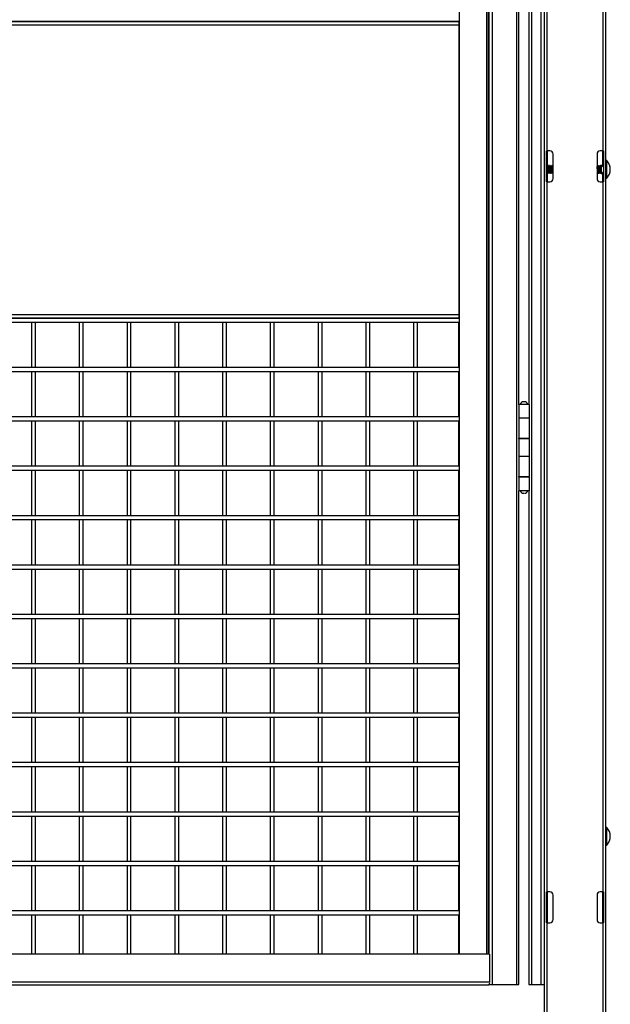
# Model space of a CAD drawing. Header units: inches. Extents: x 0.2 to 10.8, y 0.2 to 8.2.
# Tile 6 of 57: x 4.2 to 5.2, y 1.9 to 3.6. Entities that reach past the tile are written whole.
import ezdxf

# ---------------------------------------------------------------- set-up
doc = ezdxf.new("R2010")
doc.units = ezdxf.units.IN
doc.header["$MEASUREMENT"] = 0

msp = doc.modelspace()

# ---------------------------------------------------------------- linework, layer by layer
for p, q in [((5.23757, 1.76839), (5.23757, 5.73193)), ((5.13341, 5.33587), (5.13341, 1.76839)), ((5.04664, 1.98193), (5.04664, 5.23193)), ((5.08689, 5.23193), (5.08689, 1.98193)), ((5.11289, 1.98193), (5.11289, 5.23193)), ((5.12789, 5.23193), (5.12789, 1.98193)), ((4.99053, 5.17984), (4.99053, 2.03322)), ((5.0362, 5.17984), (5.0362, 2.03322)), ((5.03976, 2.03322), (5.03976, 5.17984)), ((5.04026, 5.17984), (5.04026, 2.03322)), ((5.13841, 3.38818), (5.13841, 4.58609)), ((5.23257, 4.58609), (5.23257, 3.38818)), ((5.09075, 2.96057), (5.09075, 3.89807)), ((5.10737, 3.89807), (5.10737, 3.37255)), ((3.33034, 3.60614), (4.98975, 3.60614)), ((4.9891, 3.60614), (3.33034, 3.60614)), ((4.98975, 3.60553), (4.98975, 3.60615)), ((3.33034, 3.60062), (4.99053, 3.60062)), ((4.99053, 3.11166), (4.99053, 3.60062)), ((5.10737, 3.37255), (5.10737, 3.3413)), ((5.13757, 3.38818), (5.13841, 3.38818)), ((5.13757, 3.33609), (5.13757, 3.38818)), ((5.14299, 3.38818), (5.13841, 3.38818)), ((5.13841, 3.38818), (5.13841, 3.36333)), ((5.14841, 3.34151), (5.14841, 3.38276)), ((5.22257, 3.38276), (5.22257, 3.34151)), ((5.23257, 3.38818), (5.22799, 3.38818)), ((5.23257, 3.38818), (5.23341, 3.38818)), ((5.23257, 3.36359), (5.23257, 3.38818)), ((5.23341, 3.38818), (5.23341, 3.33609)), ((5.138, 3.36341), (5.13757, 3.36267)), ((5.13833, 3.36344), (5.13804, 3.36344)), ((5.13948, 3.36193), (5.13921, 3.36193)), ((5.14064, 3.36344), (5.14035, 3.36344)), ((5.1418, 3.36193), (5.14153, 3.36193)), ((5.14296, 3.36344), (5.14267, 3.36344)), ((5.14411, 3.36193), (5.14384, 3.36193)), ((5.14527, 3.36344), (5.14498, 3.36344)), ((5.14643, 3.36193), (5.14616, 3.36193)), ((5.14759, 3.36344), (5.1473, 3.36344)), ((5.22282, 3.36193), (5.22257, 3.36193)), ((5.22397, 3.36344), (5.22368, 3.36344)), ((5.22513, 3.36193), (5.22486, 3.36193)), ((5.22629, 3.36344), (5.226, 3.36344)), ((5.22745, 3.36193), (5.22718, 3.36193)), ((5.22875, 3.35934), (5.22788, 3.35878)), ((5.22788, 3.35502), (5.22788, 3.35878)), ((5.2286, 3.36344), (5.22831, 3.36344)), ((5.22875, 3.36344), (5.22868, 3.36331)), ((5.22875, 3.36292), (5.22875, 3.36344)), ((5.22875, 3.35934), (5.22875, 3.36292)), ((5.22875, 3.35042), (5.22875, 3.35934)), ((5.22978, 3.36359), (5.22978, 3.35885)), ((5.23227, 3.36359), (5.23341, 3.36359)), ((5.23883, 3.34217), (5.23883, 3.37169)), ((5.10737, 3.3413), (5.10737, 2.96057)), ((5.13804, 3.35192), (5.13831, 3.35192)), ((5.13841, 3.35175), (5.13841, 3.33609)), ((5.13919, 3.35042), (5.13948, 3.35042)), ((5.14035, 3.35192), (5.14062, 3.35192)), ((5.14151, 3.35042), (5.1418, 3.35042)), ((5.14267, 3.35192), (5.14294, 3.35192)), ((5.14382, 3.35042), (5.14411, 3.35042)), ((5.14498, 3.35192), (5.14525, 3.35192)), ((5.14614, 3.35042), (5.14643, 3.35042)), ((5.1473, 3.35192), (5.14756, 3.35192)), ((5.22257, 3.35042), (5.22282, 3.35042)), ((5.22368, 3.35192), (5.22395, 3.35192)), ((5.22484, 3.35042), (5.22513, 3.35042)), ((5.226, 3.35192), (5.22627, 3.35192)), ((5.22716, 3.35042), (5.22745, 3.35042)), ((5.2281, 3.35155), (5.22875, 3.35042)), ((5.22978, 3.35501), (5.22978, 3.35026)), ((5.23341, 3.35026), (5.23227, 3.35026)), ((5.23257, 3.33609), (5.23257, 3.35026)), ((5.13841, 3.33609), (5.13757, 3.33609)), ((5.13841, 2.13818), (5.13841, 3.33609)), ((5.13841, 3.33609), (5.14299, 3.33609)), ((5.22799, 3.33609), (5.23257, 3.33609)), ((5.23257, 3.33609), (5.23257, 2.13818)), ((5.23341, 3.33609), (5.23257, 3.33609)), ((4.99053, 3.11166), (3.33034, 3.11166)), ((4.98975, 3.10614), (3.33034, 3.10614)), ((3.33034, 3.10614), (4.9891, 3.10614)), ((4.98975, 3.10612), (4.98975, 3.10675)), ((3.33034, 3.09947), (4.98975, 3.09947)), ((4.26952, 3.09947), (4.26952, 3.0228)), ((4.27618, 3.0228), (4.27618, 3.09947)), ((4.35001, 3.09947), (4.35001, 3.0228)), ((4.35668, 3.0228), (4.35668, 3.09947)), ((4.43051, 3.09947), (4.43051, 3.0228)), ((4.43717, 3.0228), (4.43717, 3.09947)), ((4.511, 3.09947), (4.511, 3.0228)), ((4.51767, 3.0228), (4.51767, 3.09947)), ((4.59149, 3.09947), (4.59149, 3.0228)), ((4.59816, 3.0228), (4.59816, 3.09947)), ((4.67199, 3.09947), (4.67199, 3.0228)), ((4.67865, 3.0228), (4.67865, 3.09947)), ((4.75248, 3.09947), (4.75248, 3.0228)), ((4.75915, 3.0228), (4.75915, 3.09947)), ((4.83297, 3.09947), (4.83297, 3.0228)), ((4.83964, 3.0228), (4.83964, 3.09947)), ((4.91347, 3.09947), (4.91347, 3.0228)), ((4.92014, 3.0228), (4.92014, 3.09947)), ((4.98975, 3.02279), (4.98975, 3.09949)), ((4.98975, 3.0228), (3.33034, 3.0228)), ((3.33034, 3.01614), (4.98975, 3.01614)), ((4.26952, 3.01614), (4.26952, 2.93947)), ((4.27618, 2.93947), (4.27618, 3.01614)), ((4.35001, 3.01614), (4.35001, 2.93947)), ((4.35668, 2.93947), (4.35668, 3.01614)), ((4.43051, 3.01614), (4.43051, 2.93947)), ((4.43717, 2.93947), (4.43717, 3.01614)), ((4.511, 3.01614), (4.511, 2.93947)), ((4.51767, 2.93947), (4.51767, 3.01614)), ((4.59149, 3.01614), (4.59149, 2.93947)), ((4.59816, 2.93947), (4.59816, 3.01614)), ((4.67199, 3.01614), (4.67199, 2.93947)), ((4.67865, 2.93947), (4.67865, 3.01614)), ((4.75248, 3.01614), (4.75248, 2.93947)), ((4.75915, 2.93947), (4.75915, 3.01614)), ((4.83297, 3.01614), (4.83297, 2.93947)), ((4.83964, 2.93947), (4.83964, 3.01614)), ((4.91347, 3.01614), (4.91347, 2.93947)), ((4.92014, 2.93947), (4.92014, 3.01614)), ((4.98975, 2.93945), (4.98975, 3.01615)), ((5.09059, 2.96057), (5.09059, 2.93766)), ((5.10851, 2.96057), (5.09059, 2.96057)), ((5.09304, 2.96082), (5.10606, 2.96082)), ((5.09436, 2.96082), (5.09436, 2.96057)), ((5.10475, 2.96057), (5.10475, 2.96082)), ((5.10596, 2.96109), (5.10737, 2.96109)), ((5.10851, 2.93766), (5.10851, 2.96057)), ((4.98975, 2.93947), (3.33034, 2.93947)), ((3.33034, 2.9328), (4.98975, 2.9328)), ((4.26952, 2.9328), (4.26952, 2.85614)), ((4.27618, 2.85614), (4.27618, 2.9328)), ((4.35001, 2.9328), (4.35001, 2.85614)), ((4.35668, 2.85614), (4.35668, 2.9328)), ((4.43051, 2.9328), (4.43051, 2.85614)), ((4.43717, 2.85614), (4.43717, 2.9328)), ((4.511, 2.9328), (4.511, 2.85614)), ((4.51767, 2.85614), (4.51767, 2.9328)), ((4.59149, 2.9328), (4.59149, 2.85614)), ((4.59816, 2.85614), (4.59816, 2.9328)), ((4.67199, 2.9328), (4.67199, 2.85614)), ((4.67865, 2.85614), (4.67865, 2.9328)), ((4.75248, 2.9328), (4.75248, 2.85614)), ((4.75915, 2.85614), (4.75915, 2.9328)), ((4.83297, 2.9328), (4.83297, 2.85614)), ((4.83964, 2.85614), (4.83964, 2.9328)), ((4.91347, 2.9328), (4.91347, 2.85614)), ((4.92014, 2.85614), (4.92014, 2.9328)), ((4.98975, 2.85612), (4.98975, 2.93282)), ((5.09059, 2.93766), (5.09059, 2.90328)), ((5.09059, 2.93766), (5.10851, 2.93766)), ((5.10851, 2.90328), (5.10851, 2.93766)), ((5.09059, 2.90328), (5.10851, 2.90328)), ((5.09059, 2.90224), (5.09059, 2.87307)), ((5.10851, 2.90224), (5.09059, 2.90224)), ((5.09075, 2.90224), (5.09075, 2.90328)), ((5.09328, 2.90328), (5.09328, 2.90224)), ((5.09436, 2.90328), (5.09436, 2.90224)), ((5.10475, 2.90224), (5.10475, 2.90328)), ((5.10737, 2.90328), (5.10737, 2.90224)), ((5.10851, 2.87307), (5.10851, 2.90224)), ((5.09059, 2.87307), (5.09059, 2.8387)), ((5.09059, 2.87307), (5.10851, 2.87307)), ((5.10851, 2.8387), (5.10851, 2.87307)), ((4.98975, 2.85614), (3.33034, 2.85614)), ((3.33034, 2.84947), (4.98975, 2.84947)), ((4.26952, 2.84947), (4.26952, 2.7728)), ((4.27618, 2.7728), (4.27618, 2.84947)), ((4.35001, 2.84947), (4.35001, 2.7728)), ((4.35668, 2.7728), (4.35668, 2.84947)), ((4.43051, 2.84947), (4.43051, 2.7728)), ((4.43717, 2.7728), (4.43717, 2.84947)), ((4.511, 2.84947), (4.511, 2.7728)), ((4.51767, 2.7728), (4.51767, 2.84947)), ((4.59149, 2.84947), (4.59149, 2.7728)), ((4.59816, 2.7728), (4.59816, 2.84947)), ((4.67199, 2.84947), (4.67199, 2.7728)), ((4.67865, 2.7728), (4.67865, 2.84947)), ((4.75248, 2.84947), (4.75248, 2.7728)), ((4.75915, 2.7728), (4.75915, 2.84947)), ((4.83297, 2.84947), (4.83297, 2.7728)), ((4.83964, 2.7728), (4.83964, 2.84947)), ((4.91347, 2.84947), (4.91347, 2.7728)), ((4.92014, 2.7728), (4.92014, 2.84947)), ((4.98975, 2.77279), (4.98975, 2.84949)), ((5.09059, 2.8387), (5.10851, 2.8387)), ((5.09059, 2.83766), (5.09059, 2.81474)), ((5.10851, 2.83766), (5.09059, 2.83766)), ((5.09075, 2.83766), (5.09075, 2.8387)), ((5.09328, 2.8387), (5.09328, 2.83766)), ((5.09436, 2.8387), (5.09436, 2.83766)), ((5.10475, 2.83766), (5.10475, 2.8387)), ((5.10737, 2.8387), (5.10737, 2.83766)), ((5.10851, 2.81474), (5.10851, 2.83766)), ((5.10851, 2.81474), (5.09059, 2.81474)), ((5.09075, 1.98193), (5.09075, 2.81474)), ((5.10737, 2.81474), (5.10737, 2.24755)), ((4.98975, 2.7728), (3.33034, 2.7728)), ((3.33034, 2.76614), (4.98975, 2.76614)), ((4.26952, 2.76614), (4.26952, 2.68947)), ((4.27618, 2.68947), (4.27618, 2.76614)), ((4.35001, 2.76614), (4.35001, 2.68947)), ((4.35668, 2.68947), (4.35668, 2.76614)), ((4.43051, 2.76614), (4.43051, 2.68947)), ((4.43717, 2.68947), (4.43717, 2.76614)), ((4.511, 2.76614), (4.511, 2.68947)), ((4.51767, 2.68947), (4.51767, 2.76614)), ((4.59149, 2.76614), (4.59149, 2.68947)), ((4.59816, 2.68947), (4.59816, 2.76614)), ((4.67199, 2.76614), (4.67199, 2.68947)), ((4.67865, 2.68947), (4.67865, 2.76614)), ((4.75248, 2.76614), (4.75248, 2.68947)), ((4.75915, 2.68947), (4.75915, 2.76614)), ((4.83297, 2.76614), (4.83297, 2.68947)), ((4.83964, 2.68947), (4.83964, 2.76614)), ((4.91347, 2.76614), (4.91347, 2.68947)), ((4.92014, 2.68947), (4.92014, 2.76614)), ((4.98975, 2.68945), (4.98975, 2.76615)), ((4.98975, 2.68947), (3.33034, 2.68947)), ((3.33034, 2.6828), (4.98975, 2.6828)), ((4.26952, 2.6828), (4.26952, 2.60614)), ((4.27618, 2.60614), (4.27618, 2.6828)), ((4.35001, 2.6828), (4.35001, 2.60614)), ((4.35668, 2.60614), (4.35668, 2.6828)), ((4.43051, 2.6828), (4.43051, 2.60614)), ((4.43717, 2.60614), (4.43717, 2.6828)), ((4.511, 2.6828), (4.511, 2.60614)), ((4.51767, 2.60614), (4.51767, 2.6828)), ((4.59149, 2.6828), (4.59149, 2.60614)), ((4.59816, 2.60614), (4.59816, 2.6828)), ((4.67199, 2.6828), (4.67199, 2.60614)), ((4.67865, 2.60614), (4.67865, 2.6828)), ((4.75248, 2.6828), (4.75248, 2.60614)), ((4.75915, 2.60614), (4.75915, 2.6828)), ((4.83297, 2.6828), (4.83297, 2.60614)), ((4.83964, 2.60614), (4.83964, 2.6828)), ((4.91347, 2.6828), (4.91347, 2.60614)), ((4.92014, 2.60614), (4.92014, 2.6828)), ((4.98975, 2.60612), (4.98975, 2.68282)), ((4.98975, 2.60614), (3.33034, 2.60614)), ((3.33034, 2.59947), (4.98975, 2.59947)), ((4.26952, 2.59947), (4.26952, 2.5228)), ((4.27618, 2.5228), (4.27618, 2.59947)), ((4.35001, 2.59947), (4.35001, 2.5228)), ((4.35668, 2.5228), (4.35668, 2.59947)), ((4.43051, 2.59947), (4.43051, 2.5228)), ((4.43717, 2.5228), (4.43717, 2.59947)), ((4.511, 2.59947), (4.511, 2.5228)), ((4.51767, 2.5228), (4.51767, 2.59947)), ((4.59149, 2.59947), (4.59149, 2.5228)), ((4.59816, 2.5228), (4.59816, 2.59947)), ((4.67199, 2.59947), (4.67199, 2.5228)), ((4.67865, 2.5228), (4.67865, 2.59947)), ((4.75248, 2.59947), (4.75248, 2.5228)), ((4.75915, 2.5228), (4.75915, 2.59947)), ((4.83297, 2.59947), (4.83297, 2.5228)), ((4.83964, 2.5228), (4.83964, 2.59947)), ((4.91347, 2.59947), (4.91347, 2.5228)), ((4.92014, 2.5228), (4.92014, 2.59947)), ((4.98975, 2.52279), (4.98975, 2.59949)), ((4.98975, 2.5228), (3.33034, 2.5228)), ((3.33034, 2.51614), (4.98975, 2.51614)), ((4.26952, 2.51614), (4.26952, 2.43947)), ((4.27618, 2.43947), (4.27618, 2.51614)), ((4.35001, 2.51614), (4.35001, 2.43947)), ((4.35668, 2.43947), (4.35668, 2.51614)), ((4.43051, 2.51614), (4.43051, 2.43947)), ((4.43717, 2.43947), (4.43717, 2.51614)), ((4.511, 2.51614), (4.511, 2.43947)), ((4.51767, 2.43947), (4.51767, 2.51614)), ((4.59149, 2.51614), (4.59149, 2.43947)), ((4.59816, 2.43947), (4.59816, 2.51614)), ((4.67199, 2.51614), (4.67199, 2.43947)), ((4.67865, 2.43947), (4.67865, 2.51614)), ((4.75248, 2.51614), (4.75248, 2.43947)), ((4.75915, 2.43947), (4.75915, 2.51614)), ((4.83297, 2.51614), (4.83297, 2.43947)), ((4.83964, 2.43947), (4.83964, 2.51614)), ((4.91347, 2.51614), (4.91347, 2.43947)), ((4.92014, 2.43947), (4.92014, 2.51614)), ((4.98975, 2.43945), (4.98975, 2.51615)), ((4.98975, 2.43947), (3.33034, 2.43947)), ((3.33034, 2.4328), (4.98975, 2.4328)), ((4.26952, 2.4328), (4.26952, 2.35614)), ((4.27618, 2.35614), (4.27618, 2.4328)), ((4.35001, 2.4328), (4.35001, 2.35614)), ((4.35668, 2.35614), (4.35668, 2.4328)), ((4.43051, 2.4328), (4.43051, 2.35614)), ((4.43717, 2.35614), (4.43717, 2.4328)), ((4.511, 2.4328), (4.511, 2.35614)), ((4.51767, 2.35614), (4.51767, 2.4328)), ((4.59149, 2.4328), (4.59149, 2.35614)), ((4.59816, 2.35614), (4.59816, 2.4328)), ((4.67199, 2.4328), (4.67199, 2.35614)), ((4.67865, 2.35614), (4.67865, 2.4328)), ((4.75248, 2.4328), (4.75248, 2.35614)), ((4.75915, 2.35614), (4.75915, 2.4328)), ((4.83297, 2.4328), (4.83297, 2.35614)), ((4.83964, 2.35614), (4.83964, 2.4328)), ((4.91347, 2.4328), (4.91347, 2.35614)), ((4.92014, 2.35614), (4.92014, 2.4328)), ((4.98975, 2.35612), (4.98975, 2.43282)), ((4.98975, 2.35614), (3.33034, 2.35614)), ((3.33034, 2.34947), (4.98975, 2.34947)), ((4.26952, 2.34947), (4.26952, 2.2728)), ((4.27618, 2.2728), (4.27618, 2.34947)), ((4.35001, 2.34947), (4.35001, 2.2728)), ((4.35668, 2.2728), (4.35668, 2.34947)), ((4.43051, 2.34947), (4.43051, 2.2728)), ((4.43717, 2.2728), (4.43717, 2.34947)), ((4.511, 2.34947), (4.511, 2.2728)), ((4.51767, 2.2728), (4.51767, 2.34947)), ((4.59149, 2.34947), (4.59149, 2.2728)), ((4.59816, 2.2728), (4.59816, 2.34947)), ((4.67199, 2.34947), (4.67199, 2.2728)), ((4.67865, 2.2728), (4.67865, 2.34947)), ((4.75248, 2.34947), (4.75248, 2.2728)), ((4.75915, 2.2728), (4.75915, 2.34947)), ((4.83297, 2.34947), (4.83297, 2.2728)), ((4.83964, 2.2728), (4.83964, 2.34947)), ((4.91347, 2.34947), (4.91347, 2.2728)), ((4.92014, 2.2728), (4.92014, 2.34947)), ((4.98975, 2.27279), (4.98975, 2.34949)), ((4.98975, 2.2728), (3.33034, 2.2728)), ((3.33034, 2.26614), (4.98975, 2.26614)), ((4.26952, 2.26614), (4.26952, 2.18947)), ((4.27618, 2.18947), (4.27618, 2.26614)), ((4.35001, 2.26614), (4.35001, 2.18947)), ((4.35668, 2.18947), (4.35668, 2.26614)), ((4.43051, 2.26614), (4.43051, 2.18947)), ((4.43717, 2.18947), (4.43717, 2.26614)), ((4.511, 2.26614), (4.511, 2.18947)), ((4.51767, 2.18947), (4.51767, 2.26614)), ((4.59149, 2.26614), (4.59149, 2.18947)), ((4.59816, 2.18947), (4.59816, 2.26614)), ((4.67199, 2.26614), (4.67199, 2.18947)), ((4.67865, 2.18947), (4.67865, 2.26614)), ((4.75248, 2.26614), (4.75248, 2.18947)), ((4.75915, 2.18947), (4.75915, 2.26614)), ((4.83297, 2.26614), (4.83297, 2.18947)), ((4.83964, 2.18947), (4.83964, 2.26614)), ((4.91347, 2.26614), (4.91347, 2.18947)), ((4.92014, 2.18947), (4.92014, 2.26614)), ((4.98975, 2.18945), (4.98975, 2.26615)), ((5.10737, 2.24755), (5.10737, 2.2163)), ((5.23883, 2.21717), (5.23883, 2.24669)), ((5.10737, 2.2163), (5.10737, 1.98193)), ((4.98975, 2.18947), (3.33034, 2.18947)), ((3.33034, 2.1828), (4.98975, 2.1828)), ((4.26952, 2.1828), (4.26952, 2.10614)), ((4.27618, 2.10614), (4.27618, 2.1828)), ((4.35001, 2.1828), (4.35001, 2.10614)), ((4.35668, 2.10614), (4.35668, 2.1828)), ((4.43051, 2.1828), (4.43051, 2.10614)), ((4.43717, 2.10614), (4.43717, 2.1828)), ((4.511, 2.1828), (4.511, 2.10614)), ((4.51767, 2.10614), (4.51767, 2.1828)), ((4.59149, 2.1828), (4.59149, 2.10614)), ((4.59816, 2.10614), (4.59816, 2.1828)), ((4.67199, 2.1828), (4.67199, 2.10614)), ((4.67865, 2.10614), (4.67865, 2.1828)), ((4.75248, 2.1828), (4.75248, 2.10614)), ((4.75915, 2.10614), (4.75915, 2.1828)), ((4.83297, 2.1828), (4.83297, 2.10614)), ((4.83964, 2.10614), (4.83964, 2.1828)), ((4.91347, 2.1828), (4.91347, 2.10614)), ((4.92014, 2.10614), (4.92014, 2.1828)), ((4.98975, 2.10612), (4.98975, 2.18282)), ((5.13757, 2.13818), (5.13841, 2.13818)), ((5.13757, 2.08609), (5.13757, 2.13818)), ((5.14299, 2.13818), (5.13841, 2.13818)), ((5.13841, 2.13818), (5.13841, 2.08609)), ((5.14841, 2.09151), (5.14841, 2.13276)), ((5.22257, 2.13276), (5.22257, 2.09151)), ((5.23257, 2.13818), (5.22799, 2.13818)), ((5.23257, 2.13818), (5.23341, 2.13818)), ((5.23257, 2.08609), (5.23257, 2.13818)), ((5.23341, 2.13818), (5.23341, 2.08609)), ((4.98975, 2.10614), (3.33034, 2.10614)), ((3.33034, 2.09947), (4.98975, 2.09947)), ((4.26952, 2.09947), (4.26952, 2.03322)), ((4.27618, 2.03322), (4.27618, 2.09947)), ((4.35001, 2.09947), (4.35001, 2.03322)), ((4.35668, 2.03322), (4.35668, 2.09947)), ((4.43051, 2.09947), (4.43051, 2.03322)), ((4.43717, 2.03322), (4.43717, 2.09947)), ((4.511, 2.09947), (4.511, 2.03322)), ((4.51767, 2.03322), (4.51767, 2.09947)), ((4.59149, 2.09947), (4.59149, 2.03322)), ((4.59816, 2.03322), (4.59816, 2.09947)), ((4.67199, 2.09947), (4.67199, 2.03322)), ((4.67865, 2.03322), (4.67865, 2.09947)), ((4.75248, 2.09947), (4.75248, 2.03322)), ((4.75915, 2.03322), (4.75915, 2.09947)), ((4.83297, 2.09947), (4.83297, 2.03322)), ((4.83964, 2.03322), (4.83964, 2.09947)), ((4.91347, 2.09947), (4.91347, 2.03322)), ((4.92014, 2.03322), (4.92014, 2.09947)), ((4.98975, 2.03322), (4.98975, 2.09949)), ((5.13841, 2.08609), (5.13757, 2.08609)), ((5.13841, 1.76839), (5.13841, 2.08609)), ((5.13841, 2.08609), (5.14299, 2.08609)), ((5.22799, 2.08609), (5.23257, 2.08609)), ((5.23257, 2.08609), (5.23257, 1.76839)), ((5.23341, 2.08609), (5.23257, 2.08609)), ((5.04161, 2.03322), (3.28081, 2.03322)), ((5.04161, 2.03322), (5.04161, 1.98594)), ((3.27957, 1.98114), (5.04037, 1.98114)), ((5.04161, 1.98594), (3.28081, 1.98594)), ((5.04105, 1.98193), (5.04664, 1.98193)), ((5.04664, 1.98193), (5.08689, 1.98193)), ((5.08689, 1.98193), (5.09075, 1.98193)), ((5.10737, 1.98193), (5.11289, 1.98193)), ((5.11289, 1.98193), (5.12789, 1.98193)), ((5.12789, 1.98193), (5.13341, 1.98193))]:
    msp.add_line(p, q)
at = {"flags": 128}
for points in [[(4.99053, 3.60062), (4.9905, 3.60169), (4.99042, 3.60273), (4.99029, 3.60368), (4.99011, 3.60452), (4.98989, 3.60521), (4.98964, 3.60572), (4.98938, 3.60603), (4.9891, 3.60614)], [(4.9891, 3.10614), (4.98938, 3.10624), (4.98964, 3.10656), (4.98989, 3.10707), (4.99011, 3.10775), (4.99029, 3.10859), (4.99042, 3.10954), (4.9905, 3.11058), (4.99053, 3.11166)]]:
    msp.add_lwpolyline(points, dxfattribs=at)
for centre, radius, start, end in [((5.14299, 3.38276), 0.00542, 0, 90), ((5.22799, 3.38276), 0.00542, 90, 180), ((5.23831, 3.37117), 0.000733, 44.76533, 180), ((5.22875, 3.3649), 0.00146, 270, 296.66722), ((5.22394, 3.35693), 0.02096, 315.23467, 44.76533), ((5.14299, 3.34151), 0.00542, 270, 0), ((5.22799, 3.34151), 0.00542, 180, 270), ((5.22875, 3.34896), 0.00146, 63.302, 90), ((5.23831, 3.34268), 0.000733, 180, 315.23467), ((5.09903, 2.9586), 0.00639, 90, 159.64898), ((5.10007, 2.9586), 0.00639, 20.35102, 90), ((5.09903, 2.81696), 0.00639, 200.35102, 270), ((5.10007, 2.81696), 0.00639, 270, 339.64898), ((5.23831, 2.24617), 0.000733, 44.76533, 180), ((5.22394, 2.23193), 0.02096, 315.23467, 44.76533), ((5.23831, 2.21768), 0.000733, 180, 315.23467), ((5.14299, 2.13276), 0.00542, 0, 90), ((5.22799, 2.13276), 0.00542, 90, 180), ((5.14299, 2.09151), 0.00542, 270, 0), ((5.22799, 2.09151), 0.00542, 180, 270), ((5.03604, 1.98482), 0.00568, 319.60931, 11.36905)]:
    msp.add_arc(centre, radius, start, end)
for points, knots in [([(5.13833, 3.35195), (5.13832, 3.35194), (5.13828, 3.35185), (5.13819, 3.35221), (5.13806, 3.35305), (5.13794, 3.35439), (5.13782, 3.35599), (5.13769, 3.35768), (5.13761, 3.3587), (5.13757, 3.35918)], [0, 0, 0, 0, 0.0169164, 0.1816456, 0.3506768, 0.5143224, 0.6780869, 0.8471243, 1, 1, 1, 1]), ([(5.13804, 3.35199), (5.13802, 3.35197), (5.13797, 3.3519), (5.13787, 3.35238), (5.13773, 3.35337), (5.13765, 3.35447), (5.13759, 3.35522), (5.13757, 3.35543)], [0, 0, 0, 0, 0.09783904, 0.3656413, 0.63357784, 0.90162364, 1, 1, 1, 1]), ([(5.138, 3.3634), (5.13801, 3.36342), (5.13806, 3.36349), (5.13815, 3.36319), (5.13829, 3.36215), (5.13841, 3.36049), (5.13852, 3.35843), (5.13866, 3.35621), (5.13878, 3.35406), (5.1389, 3.35224), (5.13903, 3.35095), (5.13913, 3.35046), (5.13918, 3.35043), (5.13919, 3.35042)], [0, 0, 0, 0, 0.0295866, 0.1310124, 0.2353293, 0.3397155, 0.4440516, 0.5483754, 0.6527597, 0.7571059, 0.8614308, 0.965812, 1, 1, 1, 1]), ([(5.13924, 3.3619), (5.13909, 3.36215), (5.1388, 3.36265), (5.13851, 3.36316), (5.13836, 3.36341)], [0, 0, 0, 0, 0.4997474, 1, 1, 1, 1]), ([(5.13836, 3.36334), (5.13839, 3.36328), (5.13846, 3.36315), (5.13858, 3.36213), (5.1387, 3.36049), (5.13881, 3.35843), (5.13895, 3.35621), (5.13907, 3.35406), (5.13919, 3.35224), (5.13932, 3.35094), (5.13942, 3.35049), (5.13948, 3.35038), (5.13951, 3.35048), (5.13952, 3.35052)], [0, 0, 0, 0, 0.0736896, 0.1811988, 0.2887794, 0.3963084, 0.5038248, 0.6114035, 0.7189429, 0.8264603, 0.9340358, 0.96927, 1, 1, 1, 1]), ([(5.14039, 3.35201), (5.14038, 3.35198), (5.14033, 3.35182), (5.14024, 3.35211), (5.14011, 3.35288), (5.13998, 3.35415), (5.13987, 3.35572), (5.13973, 3.35744), (5.13961, 3.35909), (5.13949, 3.36051), (5.13936, 3.36149), (5.13926, 3.36196), (5.13921, 3.36189), (5.13919, 3.36187)], [0, 0, 0, 0, 0.029972, 0.1337242, 0.2374646, 0.3413123, 0.4450819, 0.5488267, 0.6526708, 0.7564563, 0.8602021, 0.9640406, 1, 1, 1, 1]), ([(5.1406, 3.35202), (5.14058, 3.35203), (5.14053, 3.35206), (5.14042, 3.35269), (5.1403, 3.35383), (5.14018, 3.35536), (5.14005, 3.35705), (5.13992, 3.35874), (5.13981, 3.36021), (5.13968, 3.36132), (5.13955, 3.36196), (5.13947, 3.36191), (5.13944, 3.36189)], [0, 0, 0, 0, 0.03833724, 0.14707502, 0.25469964, 0.35882839, 0.46731901, 0.57534833, 0.67938064, 0.78755794, 0.8959275, 1, 1, 1, 1]), ([(5.14032, 3.36341), (5.14017, 3.36316), (5.13989, 3.36267), (5.1396, 3.36217), (5.13946, 3.36193)], [0, 0, 0, 0, 0.5122259, 1, 1, 1, 1]), ([(5.14032, 3.36341), (5.14033, 3.36342), (5.14038, 3.36349), (5.14047, 3.36319), (5.1406, 3.36215), (5.14072, 3.36049), (5.14084, 3.35843), (5.14097, 3.35621), (5.1411, 3.35406), (5.14121, 3.35224), (5.14135, 3.35095), (5.14145, 3.35046), (5.1415, 3.35043), (5.14151, 3.35042)], [0, 0, 0, 0, 0.0283463, 0.1299017, 0.2343519, 0.3388716, 0.443341, 0.5477982, 0.6523159, 0.7567955, 0.8612537, 0.9657683, 1, 1, 1, 1]), ([(5.14155, 3.3619), (5.1414, 3.36215), (5.14111, 3.36265), (5.14082, 3.36316), (5.14067, 3.36341)], [0, 0, 0, 0, 0.4997403, 1, 1, 1, 1]), ([(5.14068, 3.36334), (5.1407, 3.36328), (5.14077, 3.36315), (5.14089, 3.36213), (5.14101, 3.36049), (5.14113, 3.35843), (5.14126, 3.35621), (5.14139, 3.35406), (5.1415, 3.35224), (5.14164, 3.35094), (5.14174, 3.35049), (5.1418, 3.35038), (5.14182, 3.35048), (5.14183, 3.35052)], [0, 0, 0, 0, 0.0739063, 0.1814139, 0.288993, 0.3965204, 0.5040352, 0.6116123, 0.7191501, 0.8266659, 0.9342398, 0.9694736, 1, 1, 1, 1]), ([(5.14267, 3.35199), (5.14265, 3.35198), (5.14259, 3.35194), (5.14248, 3.3525), (5.14235, 3.35356), (5.14223, 3.35503), (5.1421, 3.35671), (5.14197, 3.35841), (5.14186, 3.35995), (5.14173, 3.36112), (5.14162, 3.36178), (5.14157, 3.36182), (5.14155, 3.36183)], [0, 0, 0, 0, 0.0582566, 0.1701051, 0.2820321, 0.3939704, 0.5058196, 0.6177339, 0.7296813, 0.8415319, 0.9534317, 1, 1, 1, 1]), ([(5.14296, 3.35198), (5.14294, 3.35197), (5.14289, 3.3519), (5.14279, 3.35236), (5.14266, 3.35334), (5.14254, 3.35475), (5.14242, 3.35639), (5.14228, 3.35811), (5.14217, 3.35968), (5.14205, 3.36096), (5.14191, 3.36174), (5.14182, 3.36203), (5.14177, 3.36188), (5.14176, 3.36184)], [0, 0, 0, 0, 0.0343752, 0.138562, 0.2440128, 0.3452553, 0.4489711, 0.5545772, 0.656215, 0.7594009, 0.8650965, 0.9672592, 1, 1, 1, 1]), ([(5.14263, 3.36341), (5.14249, 3.36316), (5.1422, 3.36267), (5.14192, 3.36217), (5.14178, 3.36193)], [0, 0, 0, 0, 0.513131, 1, 1, 1, 1]), ([(5.14263, 3.3634), (5.14264, 3.36342), (5.14269, 3.36349), (5.14278, 3.36319), (5.14292, 3.36215), (5.14304, 3.36049), (5.14315, 3.35843), (5.14329, 3.35621), (5.14341, 3.35406), (5.14353, 3.35224), (5.14366, 3.35095), (5.14376, 3.35046), (5.14381, 3.35043), (5.14382, 3.35042)], [0, 0, 0, 0, 0.02910571, 0.13058175, 0.23495034, 0.33938828, 0.44377609, 0.54815161, 0.65258764, 0.75698554, 0.86136212, 0.96579503, 1, 1, 1, 1]), ([(5.14296, 3.36344), (5.14299, 3.36337), (5.14307, 3.36323), (5.14321, 3.36214), (5.14333, 3.36049), (5.14344, 3.35843), (5.14358, 3.35621), (5.1437, 3.35406), (5.14382, 3.35224), (5.14395, 3.35094), (5.14405, 3.35049), (5.14411, 3.35038), (5.14414, 3.35048), (5.14415, 3.35052)], [0, 0, 0, 0, 0.1014378, 0.205767, 0.3101656, 0.414514, 0.5188502, 0.6232468, 0.7276054, 0.8319426, 0.9363361, 0.9705282, 1, 1, 1, 1]), ([(5.14387, 3.3619), (5.14372, 3.36215), (5.14343, 3.36265), (5.14313, 3.36316), (5.14299, 3.36341)], [0, 0, 0, 0, 0.4997332, 1, 1, 1, 1]), ([(5.14498, 3.35195), (5.14498, 3.35194), (5.14493, 3.35184), (5.14485, 3.35221), (5.14472, 3.35304), (5.1446, 3.35437), (5.14448, 3.35598), (5.14434, 3.3577), (5.14422, 3.35933), (5.1441, 3.3607), (5.14397, 3.36159), (5.14388, 3.36199), (5.14383, 3.3619), (5.14382, 3.36189)], [0, 0, 0, 0, 0.0102541, 0.1179323, 0.2256171, 0.3334023, 0.4410752, 0.5487414, 0.6565258, 0.7642174, 0.8718916, 0.9796734, 1, 1, 1, 1]), ([(5.14495, 3.36341), (5.1448, 3.36316), (5.14452, 3.36267), (5.14423, 3.36217), (5.14409, 3.36193)], [0, 0, 0, 0, 0.5130151, 1, 1, 1, 1]), ([(5.14523, 3.35202), (5.1452, 3.35206), (5.14514, 3.35215), (5.14502, 3.35292), (5.1449, 3.35417), (5.14478, 3.35575), (5.14465, 3.35746), (5.14452, 3.35911), (5.14441, 3.36052), (5.14428, 3.36149), (5.14418, 3.36196), (5.14413, 3.36189), (5.14411, 3.36187)], [0, 0, 0, 0, 0.067046, 0.18105, 0.2923469, 0.4019739, 0.5158813, 0.6277498, 0.7369504, 0.8506904, 0.9630668, 1, 1, 1, 1]), ([(5.14495, 3.3634), (5.14496, 3.36342), (5.14501, 3.36349), (5.1451, 3.36319), (5.14523, 3.36215), (5.14535, 3.36049), (5.14547, 3.35843), (5.1456, 3.35621), (5.14573, 3.35406), (5.14584, 3.35224), (5.14598, 3.35095), (5.14608, 3.35046), (5.14613, 3.35043), (5.14614, 3.35042)], [0, 0, 0, 0, 0.0289685, 0.1304589, 0.2348422, 0.3392949, 0.4436975, 0.5480878, 0.6525385, 0.7569512, 0.8613425, 0.9657902, 1, 1, 1, 1]), ([(5.14618, 3.3619), (5.14603, 3.36215), (5.14574, 3.36265), (5.14545, 3.36316), (5.1453, 3.36341)], [0, 0, 0, 0, 0.4997269, 1, 1, 1, 1]), ([(5.1453, 3.36334), (5.14533, 3.36328), (5.1454, 3.36315), (5.14552, 3.36213), (5.14564, 3.36049), (5.14576, 3.35843), (5.14589, 3.35621), (5.14602, 3.35406), (5.14613, 3.35224), (5.14626, 3.35094), (5.14637, 3.35049), (5.14643, 3.35038), (5.14645, 3.35047), (5.14646, 3.35052)], [0, 0, 0, 0, 0.0742179, 0.181721, 0.2892955, 0.3968183, 0.5043285, 0.6119011, 0.7194343, 0.8269456, 0.934515, 0.9697472, 1, 1, 1, 1]), ([(5.1473, 3.35198), (5.14727, 3.35198), (5.1472, 3.35198), (5.14709, 3.35263), (5.14696, 3.35376), (5.14685, 3.35528), (5.14671, 3.35697), (5.14658, 3.35866), (5.14647, 3.36016), (5.14634, 3.36127), (5.14623, 3.36189), (5.14616, 3.36187), (5.14614, 3.36187)], [0, 0, 0, 0, 0.0720523, 0.1796537, 0.2873456, 0.3950149, 0.5026158, 0.6102983, 0.7179795, 0.8255805, 0.9332519, 1, 1, 1, 1]), ([(5.14758, 3.35199), (5.14756, 3.35198), (5.1475, 3.35196), (5.14739, 3.35255), (5.14726, 3.35364), (5.14715, 3.35512), (5.14702, 3.3568), (5.14688, 3.3585), (5.14677, 3.36001), (5.14664, 3.3612), (5.14651, 3.36184), (5.14643, 3.36205), (5.14639, 3.36189), (5.14639, 3.36188)], [0, 0, 0, 0, 0.0586006, 0.1636896, 0.2685921, 0.3694751, 0.4742341, 0.5794405, 0.680417, 0.7847836, 0.8902297, 0.9914319, 1, 1, 1, 1]), ([(5.14726, 3.36341), (5.14712, 3.36316), (5.14683, 3.36266), (5.14655, 3.36217), (5.14641, 3.36193)], [0, 0, 0, 0, 0.5132674, 1, 1, 1, 1]), ([(5.14726, 3.3634), (5.14727, 3.36342), (5.14732, 3.36349), (5.14741, 3.36319), (5.14755, 3.36215), (5.14767, 3.36049), (5.14778, 3.35843), (5.14792, 3.35621), (5.14804, 3.35406), (5.14816, 3.35223), (5.14829, 3.35096), (5.14838, 3.35049), (5.14842, 3.35045), (5.14842, 3.35045)], [0, 0, 0, 0, 0.03066159, 0.13510919, 0.24253405, 0.35003029, 0.45747492, 0.56490691, 0.67240118, 0.7798562, 0.88728928, 0.99478034, 1, 1, 1, 1]), ([(5.14759, 3.36344), (5.14762, 3.36337), (5.1477, 3.36323), (5.14783, 3.36214), (5.14796, 3.36049), (5.14807, 3.35843), (5.14821, 3.35622), (5.14832, 3.35428), (5.14838, 3.35334), (5.14841, 3.35297)], [0, 0, 0, 0, 0.1469732, 0.2981358, 0.4493989, 0.6005893, 0.751762, 0.9030223, 1, 1, 1, 1]), ([(5.14841, 3.36205), (5.14829, 3.36225), (5.14803, 3.3627), (5.14776, 3.36316), (5.14762, 3.36341)], [0, 0, 0, 0, 0.4437371, 1, 1, 1, 1]), ([(5.22368, 3.35198), (5.22366, 3.35198), (5.22359, 3.35199), (5.22347, 3.35264), (5.22334, 3.35378), (5.22323, 3.3553), (5.2231, 3.35699), (5.22297, 3.35868), (5.22286, 3.36018), (5.22273, 3.36127), (5.22263, 3.36184), (5.22258, 3.36184), (5.22257, 3.36184)], [0, 0, 0, 0, 0.0764051, 0.1883993, 0.3004886, 0.4125517, 0.5245453, 0.6366252, 0.7487008, 0.8606943, 0.972763, 1, 1, 1, 1]), ([(5.22393, 3.35199), (5.22393, 3.35199), (5.22388, 3.35196), (5.22377, 3.35258), (5.22363, 3.35382), (5.2235, 3.35557), (5.22335, 3.35749), (5.22321, 3.35934), (5.22308, 3.36086), (5.22293, 3.36175), (5.22284, 3.36207), (5.22278, 3.36188), (5.22278, 3.36185)], [0, 0, 0, 0, 0.011104, 0.1337749, 0.2560029, 0.3744511, 0.4978477, 0.6186383, 0.738171, 0.861763, 0.980915, 1, 1, 1, 1]), ([(5.22365, 3.36341), (5.22351, 3.36316), (5.22322, 3.36267), (5.22294, 3.36217), (5.2228, 3.36193)], [0, 0, 0, 0, 0.5129717, 1, 1, 1, 1]), ([(5.22365, 3.3634), (5.22366, 3.36342), (5.22371, 3.36349), (5.2238, 3.36319), (5.22393, 3.36215), (5.22406, 3.36049), (5.22417, 3.35843), (5.22431, 3.35621), (5.22443, 3.35406), (5.22455, 3.35224), (5.22468, 3.35095), (5.22478, 3.35046), (5.22483, 3.35043), (5.22484, 3.35042)], [0, 0, 0, 0, 0.0290577, 0.1305388, 0.2349125, 0.3393556, 0.4437486, 0.5481293, 0.6525705, 0.7569735, 0.8613553, 0.9657933, 1, 1, 1, 1]), ([(5.22397, 3.36344), (5.22401, 3.36337), (5.22409, 3.36323), (5.22422, 3.36214), (5.22435, 3.36049), (5.22446, 3.35843), (5.2246, 3.35621), (5.22472, 3.35406), (5.22484, 3.35224), (5.22497, 3.35094), (5.22507, 3.35049), (5.22513, 3.35038), (5.22515, 3.35048), (5.22517, 3.35052)], [0, 0, 0, 0, 0.1013653, 0.2056201, 0.309944, 0.414218, 0.5184796, 0.6228017, 0.7270857, 0.8313484, 0.9356674, 0.969835, 1, 1, 1, 1]), ([(5.22489, 3.3619), (5.22474, 3.36215), (5.22445, 3.36265), (5.22415, 3.36316), (5.22401, 3.36341)], [0, 0, 0, 0, 0.499743, 1, 1, 1, 1]), ([(5.226, 3.35198), (5.22599, 3.35196), (5.22594, 3.35188), (5.22585, 3.35231), (5.22571, 3.35323), (5.2256, 3.35462), (5.22547, 3.35626), (5.22534, 3.35798), (5.22522, 3.35957), (5.2251, 3.36089), (5.22497, 3.36168), (5.22489, 3.36202), (5.22484, 3.36193), (5.22484, 3.36193)], [0, 0, 0, 0, 0.0275676, 0.1352128, 0.2428937, 0.3506411, 0.4582868, 0.5659508, 0.6737012, 0.7813443, 0.8889897, 0.9967409, 1, 1, 1, 1]), ([(5.22597, 3.36341), (5.22582, 3.36316), (5.22553, 3.36265), (5.22524, 3.36215), (5.22509, 3.3619)], [0, 0, 0, 0, 0.500265, 1, 1, 1, 1]), ([(5.22629, 3.35197), (5.22627, 3.35196), (5.22622, 3.35196), (5.22612, 3.3524), (5.22601, 3.35322), (5.22591, 3.35434), (5.22581, 3.35566), (5.2257, 3.3571), (5.22557, 3.35867), (5.22546, 3.36024), (5.22531, 3.36142), (5.2252, 3.36198), (5.22514, 3.36188), (5.22513, 3.36186)], [0, 0, 0, 0, 0.0562683, 0.1480061, 0.2405254, 0.3300289, 0.4191471, 0.5115589, 0.6035035, 0.7212499, 0.8435424, 0.965098, 1, 1, 1, 1]), ([(5.22597, 3.3634), (5.22598, 3.36342), (5.22603, 3.36349), (5.22612, 3.36319), (5.22625, 3.36215), (5.22637, 3.36049), (5.22649, 3.35843), (5.22662, 3.35621), (5.22675, 3.35406), (5.22686, 3.35224), (5.22699, 3.35095), (5.22709, 3.35046), (5.22714, 3.35043), (5.22716, 3.35042)], [0, 0, 0, 0, 0.02958247, 0.13100868, 0.23532602, 0.33971268, 0.44404923, 0.54837349, 0.65275824, 0.75710487, 0.8614302, 0.96581183, 1, 1, 1, 1]), ([(5.2272, 3.3619), (5.22705, 3.36215), (5.22676, 3.36265), (5.22647, 3.36316), (5.22632, 3.36341)], [0, 0, 0, 0, 0.4997471, 1, 1, 1, 1]), ([(5.22632, 3.36333), (5.22635, 3.36328), (5.22642, 3.36315), (5.22654, 3.36213), (5.22666, 3.36049), (5.22678, 3.35843), (5.22691, 3.35621), (5.22704, 3.35406), (5.22715, 3.35224), (5.22728, 3.35094), (5.22738, 3.35049), (5.22744, 3.35038), (5.22747, 3.35048), (5.22748, 3.35052)], [0, 0, 0, 0, 0.0734579, 0.1809613, 0.2885361, 0.3960593, 0.5035699, 0.6111427, 0.7186763, 0.8261879, 0.9337576, 0.9689899, 1, 1, 1, 1]), ([(5.22788, 3.35502), (5.22787, 3.35521), (5.22781, 3.35591), (5.22771, 3.35726), (5.22758, 3.35892), (5.22747, 3.36038), (5.22734, 3.36139), (5.22725, 3.36189), (5.2272, 3.36187), (5.2272, 3.36187)], [0, 0, 0, 0, 0.0631221, 0.247231, 0.4313546, 0.6154141, 0.7993736, 0.9834838, 1, 1, 1, 1]), ([(5.22828, 3.36341), (5.22814, 3.36316), (5.22784, 3.36266), (5.22755, 3.36215), (5.22741, 3.3619)], [0, 0, 0, 0, 0.5002579, 1, 1, 1, 1]), ([(5.22788, 3.35878), (5.22785, 3.35917), (5.22779, 3.35996), (5.22769, 3.36094), (5.22758, 3.36164), (5.22749, 3.36198), (5.22743, 3.3619), (5.22741, 3.36186)], [0, 0, 0, 0, 0.1974353, 0.4014494, 0.6236245, 0.841119, 1, 1, 1, 1]), ([(5.22828, 3.36341), (5.22829, 3.36342), (5.22834, 3.36349), (5.22843, 3.36319), (5.22856, 3.36214), (5.22867, 3.36074), (5.22873, 3.35971), (5.22875, 3.35934)], [0, 0, 0, 0, 0.07138385, 0.32708065, 0.59006602, 0.85322614, 1, 1, 1, 1]), ([(5.22978, 3.36359), (5.22969, 3.36359), (5.2296, 3.36359), (5.22946, 3.36359), (5.22941, 3.36359), (5.22941, 3.36359)], [0, 0, 0, 0, 0.5, 0.5, 1, 1, 1, 1]), ([(5.22978, 3.35885), (5.2297, 3.35853), (5.2296, 3.35822), (5.22946, 3.35758), (5.22941, 3.35726), (5.22941, 3.3566), (5.22946, 3.35628), (5.2296, 3.35564), (5.22969, 3.35532), (5.22978, 3.35501)], [0, 0, 0, 0, 0.25, 0.25, 0.5, 0.5, 0.75, 0.75, 1, 1, 1, 1]), ([(5.22978, 3.35885), (5.23002, 3.35972), (5.2304, 3.36053), (5.23126, 3.3621), (5.23175, 3.36286), (5.23227, 3.36359)], [0, 0, 0, 0, 0.5, 0.5, 1, 1, 1, 1]), ([(5.23227, 3.36359), (5.23175, 3.36359), (5.23126, 3.36359), (5.2304, 3.36359), (5.23003, 3.36359), (5.22978, 3.36359)], [0, 0, 0, 0, 0.5, 0.5, 1, 1, 1, 1]), ([(5.13757, 3.35109), (5.1376, 3.35113), (5.13776, 3.3514), (5.13792, 3.35168), (5.13806, 3.35192)], [0, 0, 0, 0, 0.1377466, 1, 1, 1, 1]), ([(5.13828, 3.35196), (5.13843, 3.35171), (5.13872, 3.3512), (5.13902, 3.3507), (5.13916, 3.35045)], [0, 0, 0, 0, 0.4997395, 1, 1, 1, 1]), ([(5.13952, 3.35045), (5.13966, 3.3507), (5.13995, 3.35119), (5.14023, 3.35168), (5.14037, 3.35192)], [0, 0, 0, 0, 0.5130039, 1, 1, 1, 1]), ([(5.1406, 3.35196), (5.14075, 3.35171), (5.14104, 3.3512), (5.14133, 3.3507), (5.14148, 3.35045)], [0, 0, 0, 0, 0.4997255, 1, 1, 1, 1]), ([(5.14183, 3.35045), (5.14198, 3.3507), (5.14226, 3.35119), (5.14255, 3.35168), (5.14269, 3.35192)], [0, 0, 0, 0, 0.5129584, 1, 1, 1, 1]), ([(5.14291, 3.35196), (5.14306, 3.35171), (5.14335, 3.3512), (5.14365, 3.3507), (5.14379, 3.35045)], [0, 0, 0, 0, 0.4997044, 1, 1, 1, 1]), ([(5.14415, 3.35045), (5.14429, 3.3507), (5.14458, 3.35119), (5.14486, 3.35168), (5.145, 3.35192)], [0, 0, 0, 0, 0.5129332, 1, 1, 1, 1]), ([(5.14523, 3.35196), (5.14537, 3.35171), (5.14567, 3.3512), (5.14596, 3.3507), (5.14611, 3.35045)], [0, 0, 0, 0, 0.499737, 1, 1, 1, 1]), ([(5.14646, 3.35045), (5.14661, 3.3507), (5.14689, 3.35119), (5.14718, 3.35168), (5.14732, 3.35192)], [0, 0, 0, 0, 0.5129268, 1, 1, 1, 1]), ([(5.14754, 3.35196), (5.14769, 3.35171), (5.14798, 3.35121), (5.14827, 3.35071), (5.14841, 3.35047)], [0, 0, 0, 0, 0.5079208, 1, 1, 1, 1]), ([(5.22257, 3.35184), (5.2226, 3.35156), (5.22267, 3.35081), (5.22275, 3.3505), (5.22281, 3.35038), (5.22284, 3.35048), (5.22285, 3.35052)], [0, 0, 0, 0, 0.2749237, 0.7233435, 0.8702147, 1, 1, 1, 1]), ([(5.22285, 3.35045), (5.223, 3.3507), (5.22328, 3.35119), (5.22357, 3.35168), (5.22371, 3.35192)], [0, 0, 0, 0, 0.5133098, 1, 1, 1, 1]), ([(5.22393, 3.35196), (5.22408, 3.35171), (5.22437, 3.3512), (5.22466, 3.3507), (5.22481, 3.35045)], [0, 0, 0, 0, 0.4997471, 1, 1, 1, 1]), ([(5.22516, 3.35045), (5.22531, 3.3507), (5.2256, 3.3512), (5.2259, 3.35171), (5.22604, 3.35196)], [0, 0, 0, 0, 0.500255, 1, 1, 1, 1]), ([(5.22625, 3.35196), (5.22639, 3.35171), (5.22669, 3.3512), (5.22698, 3.3507), (5.22713, 3.35045)], [0, 0, 0, 0, 0.4997396, 1, 1, 1, 1]), ([(5.22748, 3.35045), (5.22763, 3.3507), (5.22784, 3.35106), (5.22804, 3.35142), (5.22811, 3.35153)], [0, 0, 0, 0, 0.6982632, 1, 1, 1, 1]), ([(5.2281, 3.35155), (5.22808, 3.35157), (5.22807, 3.35168), (5.22804, 3.35194), (5.22803, 3.35205), (5.22801, 3.35229), (5.228, 3.35243), (5.22798, 3.35273), (5.22797, 3.3529), (5.22795, 3.35327), (5.22794, 3.35346), (5.22792, 3.35408), (5.2279, 3.35454), (5.22788, 3.35502)], [0, 0, 0, 0, 0.25, 0.25, 0.375, 0.375, 0.5, 0.5, 0.625, 0.625, 0.75, 0.75, 1, 1, 1, 1]), ([(5.23227, 3.35026), (5.23175, 3.351), (5.23126, 3.35175), (5.2304, 3.35331), (5.23003, 3.35413), (5.22978, 3.35501)], [0, 0, 0, 0, 0.5, 0.5, 1, 1, 1, 1]), ([(5.22978, 3.35026), (5.23002, 3.35026), (5.2304, 3.35026), (5.23126, 3.35026), (5.23175, 3.35026), (5.23227, 3.35026)], [0, 0, 0, 0, 0.5, 0.5, 1, 1, 1, 1]), ([(5.1, 2.96499), (5.09994, 2.96499), (5.09982, 2.96499), (5.09956, 2.96499), (5.09941, 2.96499), (5.09929, 2.96499)], [0, 0, 0, 0, 0.5, 0.5, 1, 1, 1, 1]), ([(5.0991, 2.81057), (5.09903, 2.81057), (5.09901, 2.81057), (5.09909, 2.81057), (5.09917, 2.81057), (5.09929, 2.81057)], [0, 0, 0, 0, 0.5, 0.5, 1, 1, 1, 1])]:
    msp.add_open_spline(points, degree=3, knots=knots)
msp.add_open_spline([(5.2286, 3.36344), (5.22865, 3.36344), (5.2287, 3.36327), (5.22875, 3.36292)], degree=3)

doc.saveas('drawing.dxf')
